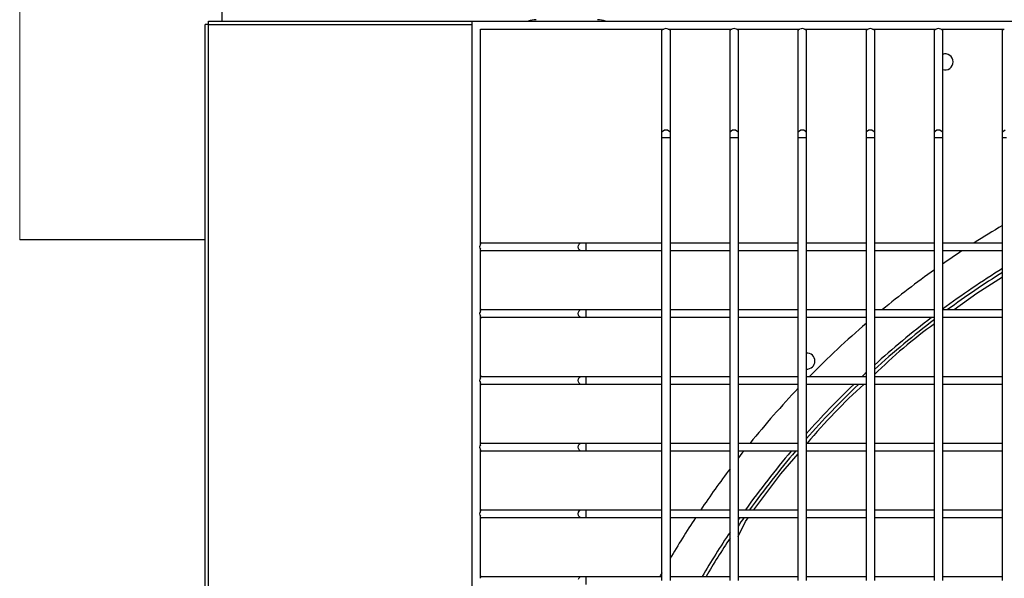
# Model space of a CAD drawing. Header units: millimetres. Extents: x 4 to 3534, y 14 to 98.
# Tile 31 of 161: x 17.131 to 17.5, y 58.775 to 58.985. Entities that reach past the tile are written whole.
import ezdxf

# ---------------------------------------------------------------- set-up
doc = ezdxf.new("R2010")
doc.units = ezdxf.units.MM
doc.header["$MEASUREMENT"] = 0
doc.layers.add('ARQ - EQUIPO CONDENSADORA', color=2, linetype='Continuous')
doc.layers.add('ARQ-DETALHES', color=7, linetype='Continuous')
doc.layers.add('ARQ-COTAS', color=1, linetype='Continuous', lineweight=18)

msp = doc.modelspace()

# ---------------------------------------------------------------- linework, layer by layer
at = {"layer": 'ARQ - EQUIPO CONDENSADORA', "color": 7, "linetype": 'Continuous'}
for p, q in [((17.20700417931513, 58.98393013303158), (17.20700417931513, 58.99559213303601)), ((17.20185317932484, 58.98393013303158), (17.3006031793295, 58.98393013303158)), ((17.20185317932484, 58.98267913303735), (17.20185317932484, 58.98393013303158)), ((17.3006031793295, 58.98393013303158), (18.05660317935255, 58.98393013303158)), ((17.3006031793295, 58.22793013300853), (17.3006031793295, 58.98393013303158)), ((17.20185317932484, 58.98267913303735), (17.20060317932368, 58.98267913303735)), ((17.20060317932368, 58.22868113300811), (17.20060317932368, 58.98267913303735)), ((17.20185317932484, 58.22868113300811), (17.20185317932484, 58.98267913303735)), ((17.20185317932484, 58.98267913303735), (17.3006031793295, 58.98267913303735)), ((17.30360317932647, 58.90027959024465), (17.30360317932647, 58.9809301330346)), ((17.30360317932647, 58.9809301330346), (17.37225372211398, 58.9809301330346)), ((17.37160317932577, 58.98043013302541), (17.37160317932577, 58.9809301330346)), ((17.37160317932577, 58.94205710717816), (17.37160317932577, 58.98043013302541)), ((17.37395263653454, 58.9809301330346), (17.39775372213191, 58.9809301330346)), ((17.37460317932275, 58.9809301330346), (17.37460317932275, 58.98043013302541)), ((17.37460317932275, 58.98043013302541), (17.37460317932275, 58.94205710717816)), ((17.3971031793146, 58.98043013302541), (17.3971031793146, 58.9809301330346)), ((17.3971031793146, 58.94205710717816), (17.3971031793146, 58.98043013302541)), ((17.39945263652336, 58.9809301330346), (17.42325372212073, 58.9809301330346)), ((17.40010317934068, 58.9809301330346), (17.40010317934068, 58.98043013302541)), ((17.40010317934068, 58.98043013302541), (17.40010317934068, 58.94205710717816)), ((17.42260317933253, 58.98043013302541), (17.42260317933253, 58.9809301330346)), ((17.42260317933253, 58.94205710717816), (17.42260317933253, 58.98043013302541)), ((17.42495263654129, 58.9809301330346), (17.44875372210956, 58.9809301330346)), ((17.4256031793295, 58.9809301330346), (17.4256031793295, 58.98043013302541)), ((17.4256031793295, 58.98043013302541), (17.4256031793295, 58.94205710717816)), ((17.44810317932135, 58.98043013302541), (17.44810317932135, 58.9809301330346)), ((17.44810317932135, 58.94205710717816), (17.44810317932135, 58.98043013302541)), ((17.45045263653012, 58.9809301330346), (17.47425372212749, 58.9809301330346)), ((17.45110317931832, 58.9809301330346), (17.45110317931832, 58.98043013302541)), ((17.45110317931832, 58.98043013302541), (17.45110317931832, 58.94205710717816)), ((17.47360317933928, 58.98043013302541), (17.47360317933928, 58.9809301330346)), ((17.47360317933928, 58.94205710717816), (17.47360317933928, 58.98043013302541)), ((17.47595263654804, 58.9809301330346), (17.49975372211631, 58.9809301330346)), ((17.47660317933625, 58.9809301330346), (17.47660317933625, 58.98043013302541)), ((17.47660317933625, 58.98043013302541), (17.47660317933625, 58.94205710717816)), ((17.4991031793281, 58.98043013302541), (17.4991031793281, 58.9809301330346)), ((17.4991031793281, 58.94205710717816), (17.4991031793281, 58.98043013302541)), ((17.37171736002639, 58.94253852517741), (17.37204251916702, 58.94294665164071)), ((17.37204251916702, 58.94294665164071), (17.37252915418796, 58.94321935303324)), ((17.37252915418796, 58.94321935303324), (17.37310317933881, 58.9433151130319)), ((17.37310317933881, 58.9433151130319), (17.37367720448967, 58.94321935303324)), ((17.37367720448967, 58.94321935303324), (17.3741638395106, 58.94294665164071)), ((17.3741638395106, 58.94294665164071), (17.37448899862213, 58.94253852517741)), ((17.39721736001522, 58.94253852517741), (17.39754251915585, 58.94294665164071)), ((17.39754251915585, 58.94294665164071), (17.39802915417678, 58.94321935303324)), ((17.39802915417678, 58.94321935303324), (17.39860317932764, 58.9433151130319)), ((17.39860317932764, 58.9433151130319), (17.39917720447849, 58.94321935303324)), ((17.39917720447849, 58.94321935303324), (17.39966383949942, 58.94294665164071)), ((17.39966383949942, 58.94294665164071), (17.39998899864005, 58.94253852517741)), ((17.42271736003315, 58.94253852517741), (17.42304251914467, 58.94294665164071)), ((17.42304251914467, 58.94294665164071), (17.42352915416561, 58.94321935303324)), ((17.42352915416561, 58.94321935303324), (17.42410317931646, 58.9433151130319)), ((17.42410317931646, 58.9433151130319), (17.42467720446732, 58.94321935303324)), ((17.42467720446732, 58.94321935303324), (17.42516383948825, 58.94294665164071)), ((17.42516383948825, 58.94294665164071), (17.42548899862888, 58.94253852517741)), ((17.44821736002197, 58.94253852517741), (17.4485425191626, 58.94294665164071)), ((17.4485425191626, 58.94294665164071), (17.44902915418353, 58.94321935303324)), ((17.44902915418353, 58.94321935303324), (17.44960317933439, 58.9433151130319)), ((17.44960317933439, 58.9433151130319), (17.45017720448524, 58.94321935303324)), ((17.45017720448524, 58.94321935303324), (17.45066383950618, 58.94294665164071)), ((17.45066383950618, 58.94294665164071), (17.4509889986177, 58.94253852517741)), ((17.4737173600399, 58.94253852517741), (17.47404251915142, 58.94294665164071)), ((17.47404251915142, 58.94294665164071), (17.47452915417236, 58.94321935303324)), ((17.47452915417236, 58.94321935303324), (17.47510317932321, 58.9433151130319)), ((17.47510317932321, 58.9433151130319), (17.47567720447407, 58.94321935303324)), ((17.47567720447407, 58.94321935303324), (17.476163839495, 58.94294665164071)), ((17.476163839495, 58.94294665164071), (17.47648899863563, 58.94253852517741)), ((17.49921736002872, 58.94253852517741), (17.49954251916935, 58.94294665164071)), ((17.49954251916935, 58.94294665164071), (17.50002915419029, 58.94321935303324)), ((17.37160317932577, 58.94205710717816), (17.37171736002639, 58.94253852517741)), ((17.37160317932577, 58.94037976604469), (17.37160317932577, 58.94205710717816)), ((17.37160317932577, 58.89942959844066), (17.37160317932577, 58.94037976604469)), ((17.37160317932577, 58.94037976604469), (17.37310317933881, 58.94037976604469)), ((17.37310317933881, 58.94037976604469), (17.37460317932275, 58.94037976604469)), ((17.37448899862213, 58.94253852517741), (17.37460317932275, 58.94205710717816)), ((17.37460317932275, 58.94205710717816), (17.37460317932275, 58.94037976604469)), ((17.37460317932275, 58.94037976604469), (17.37460317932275, 58.89943013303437)), ((17.3971031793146, 58.94205710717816), (17.39721736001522, 58.94253852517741)), ((17.3971031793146, 58.94037976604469), (17.3971031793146, 58.94205710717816)), ((17.3971031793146, 58.89942959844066), (17.3971031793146, 58.94037976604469)), ((17.3971031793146, 58.94037976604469), (17.39860317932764, 58.94037976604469)), ((17.39860317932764, 58.94037976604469), (17.40010317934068, 58.94037976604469)), ((17.39998899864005, 58.94253852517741), (17.40010317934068, 58.94205710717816)), ((17.40010317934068, 58.94205710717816), (17.40010317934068, 58.94037976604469)), ((17.40010317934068, 58.94037976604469), (17.40010317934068, 58.89943013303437)), ((17.42260317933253, 58.94205710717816), (17.42271736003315, 58.94253852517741)), ((17.42260317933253, 58.94037976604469), (17.42260317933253, 58.94205710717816)), ((17.42260317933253, 58.89942959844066), (17.42260317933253, 58.94037976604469)), ((17.42260317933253, 58.94037976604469), (17.42410317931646, 58.94037976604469)), ((17.42410317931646, 58.94037976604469), (17.4256031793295, 58.94037976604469)), ((17.42548899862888, 58.94253852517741), (17.4256031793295, 58.94205710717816)), ((17.4256031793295, 58.94205710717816), (17.4256031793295, 58.94037976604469)), ((17.4256031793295, 58.94037976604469), (17.4256031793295, 58.89943013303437)), ((17.44810317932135, 58.94205710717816), (17.44821736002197, 58.94253852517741)), ((17.44810317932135, 58.94037976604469), (17.44810317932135, 58.94205710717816)), ((17.44810317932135, 58.89942959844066), (17.44810317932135, 58.94037976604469)), ((17.44810317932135, 58.94037976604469), (17.44960317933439, 58.94037976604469)), ((17.44960317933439, 58.94037976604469), (17.45110317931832, 58.94037976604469)), ((17.4509889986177, 58.94253852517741), (17.45110317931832, 58.94205710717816)), ((17.45110317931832, 58.94205710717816), (17.45110317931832, 58.94037976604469)), ((17.45110317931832, 58.94037976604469), (17.45110317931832, 58.89943013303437)), ((17.47360317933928, 58.94205710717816), (17.4737173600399, 58.94253852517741)), ((17.47360317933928, 58.94037976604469), (17.47360317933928, 58.94205710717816)), ((17.47360317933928, 58.89942959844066), (17.47360317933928, 58.94037976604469)), ((17.47360317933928, 58.94037976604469), (17.47510317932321, 58.94037976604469)), ((17.47510317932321, 58.94037976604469), (17.47660317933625, 58.94037976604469)), ((17.47648899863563, 58.94253852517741), (17.47660317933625, 58.94205710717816)), ((17.47660317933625, 58.94205710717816), (17.47660317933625, 58.94037976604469)), ((17.47660317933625, 58.94037976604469), (17.47660317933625, 58.89943013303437)), ((17.4991031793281, 58.94205710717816), (17.49921736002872, 58.94253852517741)), ((17.4991031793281, 58.94037976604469), (17.4991031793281, 58.94205710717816)), ((17.4991031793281, 58.89942959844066), (17.4991031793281, 58.94037976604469)), ((17.4991031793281, 58.94037976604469), (17.50060317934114, 58.94037976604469)), ((17.30360317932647, 58.90093013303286), (17.30410317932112, 58.90093013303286)), ((17.30360317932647, 58.87527959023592), (17.30360317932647, 58.89858067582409)), ((17.30410317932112, 58.90093013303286), (17.34150209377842, 58.90093013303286)), ((17.34024408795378, 58.89943013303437), (17.34033984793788, 58.90000415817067)), ((17.34033984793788, 58.89885610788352), (17.34024408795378, 58.89943013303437)), ((17.34033984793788, 58.90000415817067), (17.34061254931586, 58.90049079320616)), ((17.34061254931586, 58.89836947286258), (17.34033984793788, 58.89885610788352)), ((17.34061254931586, 58.90049079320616), (17.34102067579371, 58.90081595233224)), ((17.34102067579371, 58.90081595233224), (17.34150209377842, 58.90093013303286)), ((17.34150209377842, 58.90093013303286), (17.34317943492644, 58.90093013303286)), ((17.34317943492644, 58.90093013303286), (17.37160317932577, 58.90093013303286)), ((17.34317943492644, 58.89793013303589), (17.34317943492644, 58.90093013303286)), ((17.37160317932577, 58.87442959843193), (17.37160317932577, 58.89942959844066)), ((17.37460317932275, 58.90093013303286), (17.3971031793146, 58.90093013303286)), ((17.37460317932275, 58.89943013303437), (17.37460317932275, 58.87443013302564)), ((17.3971031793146, 58.87442959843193), (17.3971031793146, 58.89942959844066)), ((17.40010317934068, 58.90093013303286), (17.42260317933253, 58.90093013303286)), ((17.40010317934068, 58.89943013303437), (17.40010317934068, 58.87443013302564)), ((17.42260317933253, 58.87442959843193), (17.42260317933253, 58.89942959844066)), ((17.4256031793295, 58.90093013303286), (17.44810317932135, 58.90093013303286)), ((17.4256031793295, 58.89943013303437), (17.4256031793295, 58.87443013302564)), ((17.44810317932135, 58.87442959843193), (17.44810317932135, 58.89942959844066)), ((17.45110317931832, 58.90093013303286), (17.47360317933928, 58.90093013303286)), ((17.45110317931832, 58.89943013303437), (17.45110317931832, 58.87443013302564)), ((17.47360317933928, 58.87442959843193), (17.47360317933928, 58.89942959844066)), ((17.47660317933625, 58.90093013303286), (17.4991031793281, 58.90093013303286)), ((17.47660317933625, 58.89943013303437), (17.47660317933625, 58.87443013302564)), ((17.4991031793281, 58.87442959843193), (17.4991031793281, 58.89942959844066)), ((17.30410317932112, 58.89793013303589), (17.30360317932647, 58.89793013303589)), ((17.34150209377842, 58.89793013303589), (17.30410317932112, 58.89793013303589)), ((17.34102067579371, 58.89804431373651), (17.34061254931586, 58.89836947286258)), ((17.34150209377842, 58.89793013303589), (17.34102067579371, 58.89804431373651)), ((17.34317943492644, 58.89793013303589), (17.34150209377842, 58.89793013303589)), ((17.37160317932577, 58.89793013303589), (17.34317943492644, 58.89793013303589)), ((17.3971031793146, 58.89793013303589), (17.37460317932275, 58.89793013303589)), ((17.42260317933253, 58.89793013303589), (17.40010317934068, 58.89793013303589)), ((17.44810317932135, 58.89793013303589), (17.4256031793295, 58.89793013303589)), ((17.47360317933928, 58.89793013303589), (17.45110317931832, 58.89793013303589)), ((17.4991031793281, 58.89793013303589), (17.47660317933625, 58.89793013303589)), ((17.48946887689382, 58.8821135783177), (17.4991031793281, 58.88824208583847)), ((17.48094135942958, 58.87593013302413), (17.48946887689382, 58.8821135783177)), ((17.30360317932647, 58.87593013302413), (17.30410317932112, 58.87593013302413)), ((17.30360317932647, 58.85027959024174), (17.30360317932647, 58.87358067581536)), ((17.30410317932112, 58.87293013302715), (17.30360317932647, 58.87293013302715)), ((17.30410317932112, 58.87593013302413), (17.34150209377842, 58.87593013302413)), ((17.34150209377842, 58.87293013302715), (17.30410317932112, 58.87293013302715)), ((17.34024408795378, 58.87443013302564), (17.34033984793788, 58.87500415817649)), ((17.34033984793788, 58.87385610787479), (17.34024408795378, 58.87443013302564)), ((17.34033984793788, 58.87500415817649), (17.34061254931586, 58.87549079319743)), ((17.34061254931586, 58.87336947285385), (17.34033984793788, 58.87385610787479)), ((17.34061254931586, 58.87549079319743), (17.34102067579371, 58.87581595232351)), ((17.34102067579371, 58.87304431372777), (17.34061254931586, 58.87336947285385)), ((17.34102067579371, 58.87581595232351), (17.34150209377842, 58.87593013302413)), ((17.34150209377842, 58.87293013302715), (17.34102067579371, 58.87304431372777)), ((17.34150209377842, 58.87593013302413), (17.34317943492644, 58.87593013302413)), ((17.34317943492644, 58.87293013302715), (17.34150209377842, 58.87293013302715)), ((17.34317943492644, 58.87593013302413), (17.37160317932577, 58.87593013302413)), ((17.34317943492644, 58.87293013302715), (17.34317943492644, 58.87593013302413)), ((17.37160317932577, 58.87293013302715), (17.34317943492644, 58.87293013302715)), ((17.37160317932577, 58.84942959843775), (17.37160317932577, 58.87442959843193)), ((17.37460317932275, 58.87593013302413), (17.3971031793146, 58.87593013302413)), ((17.37460317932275, 58.87443013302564), (17.37460317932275, 58.84943013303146)), ((17.3971031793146, 58.87293013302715), (17.37460317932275, 58.87293013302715)), ((17.3971031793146, 58.84942959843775), (17.3971031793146, 58.87442959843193)), ((17.40010317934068, 58.87593013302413), (17.42260317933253, 58.87593013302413)), ((17.40010317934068, 58.87443013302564), (17.40010317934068, 58.84943013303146)), ((17.42260317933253, 58.87293013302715), (17.40010317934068, 58.87293013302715)), ((17.42260317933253, 58.84942959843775), (17.42260317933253, 58.87442959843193)), ((17.4256031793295, 58.87593013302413), (17.44810317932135, 58.87593013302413)), ((17.4256031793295, 58.87443013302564), (17.4256031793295, 58.84943013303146)), ((17.44810317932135, 58.87293013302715), (17.4256031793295, 58.87293013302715)), ((17.44810317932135, 58.84942959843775), (17.44810317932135, 58.87442959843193)), ((17.45110317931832, 58.87593013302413), (17.47360317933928, 58.87593013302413)), ((17.45110317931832, 58.87443013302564), (17.45110317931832, 58.84943013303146)), ((17.47360317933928, 58.87293013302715), (17.45110317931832, 58.87293013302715)), ((17.47360317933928, 58.84942959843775), (17.47360317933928, 58.87442959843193)), ((17.47660317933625, 58.87593013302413), (17.4991031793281, 58.87593013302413)), ((17.47660317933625, 58.87443013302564), (17.47660317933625, 58.84943013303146)), ((17.4991031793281, 58.87293013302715), (17.47660317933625, 58.87293013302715)), ((17.4991031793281, 58.84942959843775), (17.4991031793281, 58.87442959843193)), ((17.30360317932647, 58.85093013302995), (17.30410317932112, 58.85093013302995)), ((17.30410317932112, 58.85093013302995), (17.34150209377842, 58.85093013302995)), ((17.34061254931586, 58.85049079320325), (17.34102067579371, 58.85081595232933)), ((17.34102067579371, 58.85081595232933), (17.34150209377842, 58.85093013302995)), ((17.34150209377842, 58.85093013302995), (17.34317943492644, 58.85093013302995)), ((17.34317943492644, 58.85093013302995), (17.37160317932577, 58.85093013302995)), ((17.34317943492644, 58.84793013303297), (17.34317943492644, 58.85093013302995)), ((17.37460317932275, 58.85093013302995), (17.3971031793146, 58.85093013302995)), ((17.40010317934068, 58.85093013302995), (17.42260317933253, 58.85093013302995)), ((17.4256031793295, 58.85093013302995), (17.44810317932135, 58.85093013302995)), ((17.45110317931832, 58.85093013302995), (17.47360317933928, 58.85093013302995)), ((17.47660317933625, 58.85093013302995), (17.4991031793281, 58.85093013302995)), ((17.30360317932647, 58.82527959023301), (17.30360317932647, 58.84858067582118)), ((17.30410317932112, 58.84793013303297), (17.30360317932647, 58.84793013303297)), ((17.34150209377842, 58.84793013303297), (17.30410317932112, 58.84793013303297)), ((17.34024408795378, 58.84943013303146), (17.34033984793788, 58.85000415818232)), ((17.34033984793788, 58.84885610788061), (17.34024408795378, 58.84943013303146)), ((17.34033984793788, 58.85000415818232), (17.34061254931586, 58.85049079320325)), ((17.34061254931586, 58.84836947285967), (17.34033984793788, 58.84885610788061)), ((17.34102067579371, 58.8480443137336), (17.34061254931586, 58.84836947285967)), ((17.34150209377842, 58.84793013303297), (17.34102067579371, 58.8480443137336)), ((17.34317943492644, 58.84793013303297), (17.34150209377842, 58.84793013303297)), ((17.37160317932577, 58.84793013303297), (17.34317943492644, 58.84793013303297)), ((17.37160317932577, 58.82442959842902), (17.37160317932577, 58.84942959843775)), ((17.37460317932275, 58.84943013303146), (17.37460317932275, 58.82443013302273)), ((17.3971031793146, 58.84793013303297), (17.37460317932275, 58.84793013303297)), ((17.3971031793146, 58.82442959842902), (17.3971031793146, 58.84942959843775)), ((17.40010317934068, 58.84943013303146), (17.40010317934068, 58.82443013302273)), ((17.42260317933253, 58.84793013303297), (17.40010317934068, 58.84793013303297)), ((17.42260317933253, 58.82442959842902), (17.42260317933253, 58.84942959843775)), ((17.4256031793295, 58.84943013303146), (17.4256031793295, 58.82443013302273)), ((17.44810317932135, 58.84793013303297), (17.4256031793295, 58.84793013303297)), ((17.44810317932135, 58.82442959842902), (17.44810317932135, 58.84942959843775)), ((17.45110317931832, 58.84943013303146), (17.45110317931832, 58.82443013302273)), ((17.47360317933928, 58.84793013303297), (17.45110317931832, 58.84793013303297)), ((17.47360317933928, 58.82442959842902), (17.47360317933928, 58.84942959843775)), ((17.47660317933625, 58.84943013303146), (17.47660317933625, 58.82443013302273)), ((17.4991031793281, 58.84793013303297), (17.47660317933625, 58.84793013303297)), ((17.4991031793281, 58.82442959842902), (17.4991031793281, 58.84942959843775)), ((17.30360317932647, 58.82593013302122), (17.30410317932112, 58.82593013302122)), ((17.30410317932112, 58.82593013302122), (17.34150209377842, 58.82593013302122)), ((17.34024408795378, 58.82443013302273), (17.34033984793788, 58.82500415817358)), ((17.34033984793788, 58.82500415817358), (17.34061254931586, 58.82549079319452)), ((17.34061254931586, 58.82549079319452), (17.34102067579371, 58.8258159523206)), ((17.34102067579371, 58.8258159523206), (17.34150209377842, 58.82593013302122)), ((17.34150209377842, 58.82593013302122), (17.34317943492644, 58.82593013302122)), ((17.34317943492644, 58.82593013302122), (17.37160317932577, 58.82593013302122)), ((17.34317943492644, 58.82293013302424), (17.34317943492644, 58.82593013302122)), ((17.37460317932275, 58.82593013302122), (17.3971031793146, 58.82593013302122)), ((17.40010317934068, 58.82593013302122), (17.42260317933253, 58.82593013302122)), ((17.4256031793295, 58.82593013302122), (17.44810317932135, 58.82593013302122)), ((17.45110317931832, 58.82593013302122), (17.47360317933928, 58.82593013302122)), ((17.47660317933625, 58.82593013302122), (17.4991031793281, 58.82593013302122)), ((17.30360317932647, 58.80027959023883), (17.30360317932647, 58.82358067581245)), ((17.30410317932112, 58.82293013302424), (17.30360317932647, 58.82293013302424)), ((17.34150209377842, 58.82293013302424), (17.30410317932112, 58.82293013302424)), ((17.34033984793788, 58.82385610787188), (17.34024408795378, 58.82443013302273)), ((17.34061254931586, 58.82336947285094), (17.34033984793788, 58.82385610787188)), ((17.34102067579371, 58.82304431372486), (17.34061254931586, 58.82336947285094)), ((17.34150209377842, 58.82293013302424), (17.34102067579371, 58.82304431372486)), ((17.34317943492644, 58.82293013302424), (17.34150209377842, 58.82293013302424)), ((17.37160317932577, 58.82293013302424), (17.34317943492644, 58.82293013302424)), ((17.37160317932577, 58.79942959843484), (17.37160317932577, 58.82442959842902)), ((17.37460317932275, 58.82443013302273), (17.37460317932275, 58.79943013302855)), ((17.3971031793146, 58.82293013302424), (17.37460317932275, 58.82293013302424)), ((17.3971031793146, 58.79942959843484), (17.3971031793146, 58.82442959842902)), ((17.40010317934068, 58.82443013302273), (17.40010317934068, 58.79943013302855)), ((17.42260317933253, 58.82293013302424), (17.40010317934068, 58.82293013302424)), ((17.41613664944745, 58.81435781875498), (17.42260317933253, 58.82196654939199)), ((17.42260317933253, 58.79942959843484), (17.42260317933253, 58.82442959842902)), ((17.4256031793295, 58.82443013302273), (17.4256031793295, 58.79943013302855)), ((17.44810317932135, 58.82293013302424), (17.4256031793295, 58.82293013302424)), ((17.44810317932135, 58.79942959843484), (17.44810317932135, 58.82442959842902)), ((17.45110317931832, 58.82443013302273), (17.45110317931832, 58.79943013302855)), ((17.47360317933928, 58.82293013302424), (17.45110317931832, 58.82293013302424)), ((17.47360317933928, 58.79942959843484), (17.47360317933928, 58.82442959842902)), ((17.47660317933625, 58.82443013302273), (17.47660317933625, 58.79943013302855)), ((17.4991031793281, 58.82293013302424), (17.47660317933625, 58.82293013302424)), ((17.4991031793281, 58.79942959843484), (17.4991031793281, 58.82442959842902)), ((17.40600690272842, 58.80093013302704), (17.41613664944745, 58.81435781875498)), ((17.30360317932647, 58.80093013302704), (17.30410317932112, 58.80093013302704)), ((17.30410317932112, 58.80093013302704), (17.34150209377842, 58.80093013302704)), ((17.34024408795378, 58.79943013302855), (17.34033984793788, 58.80000415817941)), ((17.34033984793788, 58.7988561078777), (17.34024408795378, 58.79943013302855)), ((17.34033984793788, 58.80000415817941), (17.34061254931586, 58.80049079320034)), ((17.34061254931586, 58.80049079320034), (17.34102067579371, 58.80081595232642)), ((17.34102067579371, 58.80081595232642), (17.34150209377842, 58.80093013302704)), ((17.34150209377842, 58.80093013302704), (17.34317943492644, 58.80093013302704)), ((17.34317943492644, 58.80093013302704), (17.37160317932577, 58.80093013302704)), ((17.34317943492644, 58.79793013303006), (17.34317943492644, 58.80093013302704)), ((17.37160317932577, 58.77442959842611), (17.37160317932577, 58.79942959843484)), ((17.37460317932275, 58.80093013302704), (17.3971031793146, 58.80093013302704)), ((17.37460317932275, 58.79943013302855), (17.37460317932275, 58.77443013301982)), ((17.3971031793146, 58.77442959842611), (17.3971031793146, 58.79942959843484)), ((17.40010317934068, 58.80093013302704), (17.42260317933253, 58.80093013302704)), ((17.40010317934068, 58.79943013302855), (17.40010317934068, 58.77443013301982)), ((17.42260317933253, 58.77442959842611), (17.42260317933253, 58.79942959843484)), ((17.4256031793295, 58.80093013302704), (17.44810317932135, 58.80093013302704)), ((17.4256031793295, 58.79943013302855), (17.4256031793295, 58.77443013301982)), ((17.44810317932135, 58.77442959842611), (17.44810317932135, 58.79942959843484)), ((17.45110317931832, 58.80093013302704), (17.47360317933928, 58.80093013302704)), ((17.45110317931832, 58.79943013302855), (17.45110317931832, 58.77443013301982)), ((17.47360317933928, 58.77442959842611), (17.47360317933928, 58.79942959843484)), ((17.47660317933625, 58.80093013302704), (17.4991031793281, 58.80093013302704)), ((17.47660317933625, 58.79943013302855), (17.47660317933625, 58.77443013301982)), ((17.4991031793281, 58.77442959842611), (17.4991031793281, 58.79942959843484)), ((17.30360317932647, 58.7752795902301), (17.30360317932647, 58.79858067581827)), ((17.30410317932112, 58.79793013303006), (17.30360317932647, 58.79793013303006)), ((17.34150209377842, 58.79793013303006), (17.30410317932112, 58.79793013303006)), ((17.34061254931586, 58.79836947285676), (17.34033984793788, 58.7988561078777)), ((17.34102067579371, 58.79804431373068), (17.34061254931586, 58.79836947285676)), ((17.34150209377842, 58.79793013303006), (17.34102067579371, 58.79804431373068)), ((17.34317943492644, 58.79793013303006), (17.34150209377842, 58.79793013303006)), ((17.37160317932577, 58.79793013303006), (17.34317943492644, 58.79793013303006)), ((17.3971031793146, 58.79793013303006), (17.37460317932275, 58.79793013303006)), ((17.42260317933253, 58.79793013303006), (17.40010317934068, 58.79793013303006)), ((17.40010317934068, 58.7909360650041), (17.40289325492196, 58.796508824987)), ((17.40289325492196, 58.796508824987), (17.4038295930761, 58.79793013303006)), ((17.44810317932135, 58.79793013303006), (17.4256031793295, 58.79793013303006)), ((17.47360317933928, 58.79793013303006), (17.45110317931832, 58.79793013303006)), ((17.4991031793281, 58.79793013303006), (17.47660317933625, 58.79793013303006)), ((17.30360317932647, 58.77593013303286), (17.30410317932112, 58.77593013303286)), ((17.30410317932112, 58.77593013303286), (17.34150209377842, 58.77593013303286)), ((17.34033984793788, 58.77500415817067), (17.34061254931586, 58.77549079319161)), ((17.34061254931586, 58.77549079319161), (17.34102067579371, 58.77581595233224)), ((17.34102067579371, 58.77581595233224), (17.34150209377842, 58.77593013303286)), ((17.34150209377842, 58.77593013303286), (17.34317943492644, 58.77593013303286)), ((17.34317943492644, 58.77593013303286), (17.37160317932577, 58.77593013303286)), ((17.34317943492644, 58.77293013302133), (17.34317943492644, 58.77593013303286)), ((17.37460317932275, 58.77593013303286), (17.3971031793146, 58.77593013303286)), ((17.39713809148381, 58.77593013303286), (17.3971031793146, 58.7767420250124)), ((17.40010317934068, 58.77593013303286), (17.42260317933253, 58.77593013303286)), ((17.4256031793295, 58.77593013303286), (17.44810317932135, 58.77593013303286)), ((17.45110317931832, 58.77593013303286), (17.47360317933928, 58.77593013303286)), ((17.47660317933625, 58.77593013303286), (17.4991031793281, 58.77593013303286))]:
    msp.add_line(p, q, dxfattribs=at)
for centre, radius, start, end in [((17.32450417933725, 58.97704213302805), 0.007500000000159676, 90, 113.3067175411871), ((17.34750417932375, 58.97704213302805), 0.007500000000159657, 66.6932824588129, 90), ((17.37222706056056, 58.98038572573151), 0.0006254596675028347, 119.4935052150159, 175.9286008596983), ((17.37310317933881, 58.97993992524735), 0.001304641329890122, 49.37510833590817, 130.6248918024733), ((17.37397929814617, 58.98038572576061), 0.0006254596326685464, 4.071392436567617, 60.50649609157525), ((17.39772706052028, 58.98038572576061), 0.0006254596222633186, 119.4935029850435, 175.928602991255), ((17.39860317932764, 58.9799399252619), 0.001304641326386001, 49.37510811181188, 130.6248918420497), ((17.39947929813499, 58.98038572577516), 0.0006254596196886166, 4.071391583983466, 60.50649671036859), ((17.42322706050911, 58.98038572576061), 0.0006254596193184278, 119.4935028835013, 175.9286036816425), ((17.42410317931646, 58.97993992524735), 0.001304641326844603, 49.37510816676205, 130.6248918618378), ((17.42497929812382, 58.98038572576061), 0.0006254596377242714, 4.071393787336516, 60.50649593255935), ((17.44872706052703, 58.98038572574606), 0.0006254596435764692, 119.4935037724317, 175.9285987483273), ((17.44960317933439, 58.9799399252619), 0.001304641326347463, 49.375108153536, 130.6248918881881), ((17.45047929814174, 58.98038572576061), 0.0006254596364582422, 4.071392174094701, 60.50649586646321), ((17.47422706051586, 58.98038572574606), 0.0006254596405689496, 119.4935036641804, 175.9285994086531), ((17.47510317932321, 58.97993992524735), 0.001304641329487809, 49.37510821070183, 130.6248917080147), ((17.47597929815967, 58.98038572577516), 0.0006254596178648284, 4.071391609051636, 60.50649680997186), ((17.49972706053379, 58.98038572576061), 0.0006254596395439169, 119.4935037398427, 175.9286009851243), ((17.47760417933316, 58.9687291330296), 0.003000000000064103, 0, 109.4914790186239), ((17.47760417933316, 58.9687291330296), 0.003000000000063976, 250.5085209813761, 0), ((17.6776041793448, 58.60493113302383), 0.3512500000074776, 120.5432019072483, 122.5734697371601), ((17.30459338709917, 58.89943013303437), 0.001304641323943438, 139.3751079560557, 220.6248920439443), ((17.30414758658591, 58.90030625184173), 0.0006254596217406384, 94.07139160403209, 150.506495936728), ((17.30414758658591, 58.89855401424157), 0.0006254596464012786, 209.4935057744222, 265.9286074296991), ((17.6776041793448, 58.60493113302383), 0.351250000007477, 123.4714385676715, 124.9069140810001), ((17.6776041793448, 58.60493113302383), 0.3375000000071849, 121.9306122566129, 126.5524578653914), ((17.6776041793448, 58.60493113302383), 0.3512500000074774, 125.5058281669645, 129.5087529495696), ((17.6776041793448, 58.60493113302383), 0.3362500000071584, 122.0634442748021, 126.298383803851), ((17.30459338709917, 58.87443013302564), 0.00130464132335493, 139.3751079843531, 220.6248920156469), ((17.30414758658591, 58.875306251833), 0.0006254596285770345, 94.07139229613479, 150.5064963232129), ((17.30414758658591, 58.87355401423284), 0.0006254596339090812, 209.493504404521, 265.9286076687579), ((17.6776041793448, 58.60493113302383), 0.3375000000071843, 127.4323924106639, 132.153107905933), ((17.6776041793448, 58.60493113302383), 0.3512500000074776, 130.7972015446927, 135.5446658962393), ((17.6776041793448, 58.60493113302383), 0.336250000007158, 127.3508701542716, 132.346217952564), ((17.58414098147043, 58.71714638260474), 0.1891280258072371, 125.7648641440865, 134.7026214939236), ((17.4258741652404, 58.85666114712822), 0.003000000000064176, 0, 95.18251335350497), ((17.4258741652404, 58.85666114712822), 0.003000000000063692, 264.817486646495, 0), ((17.30414758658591, 58.85030625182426), 0.0006254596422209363, 94.07139257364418, 150.5064948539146), ((17.6776041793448, 58.60493113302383), 0.3375000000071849, 132.8438745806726, 133.2069215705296), ((17.30459338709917, 58.84943013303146), 0.001304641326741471, 139.3751081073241, 220.6248918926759), ((17.30414758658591, 58.84855401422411), 0.0006254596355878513, 209.493504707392, 265.9286076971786), ((17.6776041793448, 58.60493113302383), 0.3375000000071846, 133.9457641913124, 138.3027086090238), ((17.6776041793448, 58.60493113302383), 0.336250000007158, 133.724338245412, 138.5423554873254), ((17.59566626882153, 58.68351113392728), 0.2215387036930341, 132.0835510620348, 139.9943733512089), ((17.6776041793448, 58.60493113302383), 0.3512500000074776, 136.5505579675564, 141.01044938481), ((17.30459338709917, 58.82443013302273), 0.00130464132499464, 139.375108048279, 220.6248919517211), ((17.30414758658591, 58.82530625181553), 0.0006254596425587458, 94.07139278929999, 150.5064952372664), ((17.30414758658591, 58.82355401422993), 0.0006254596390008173, 209.4935051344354, 265.9286076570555), ((17.6776041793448, 58.60493113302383), 0.3512500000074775, 141.6372806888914, 142.1891033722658), ((17.6776041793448, 58.60493113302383), 0.3375000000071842, 139.7650886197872, 144.4975492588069), ((17.6776041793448, 58.60493113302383), 0.3362500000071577, 139.5846301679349, 144.3454631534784), ((17.6776041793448, 58.60493113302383), 0.351250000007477, 142.9946545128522, 146.0821081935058), ((17.30459338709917, 58.79943013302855), 0.001304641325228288, 139.3751080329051, 220.6248919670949), ((17.30414758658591, 58.80030625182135), 0.000625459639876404, 94.07139277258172, 150.5064956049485), ((17.30414758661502, 58.79855401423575), 0.0006254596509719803, 209.4935054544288, 265.9286069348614), ((17.6776041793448, 58.60493113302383), 0.3512500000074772, 146.6697960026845, 149.6138876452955), ((17.6776041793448, 58.60493113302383), 0.3375000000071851, 145.120744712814, 145.308167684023), ((17.6776041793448, 58.60493113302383), 0.3362500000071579, 144.972137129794, 145.6170703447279), ((17.6776041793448, 58.60493113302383), 0.3375000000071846, 146.2133509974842, 149.5581448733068), ((17.6776041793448, 58.60493113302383), 0.336250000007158, 146.5330146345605, 149.4328913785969), ((17.6776041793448, 58.60493113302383), 0.3512500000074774, 150.5957300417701, 150.8675682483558), ((17.30414758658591, 58.77530625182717), 0.0006254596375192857, 94.07139274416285, 150.5064958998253)]:
    msp.add_arc(centre, radius, start, end, dxfattribs=at)
at = {"layer": 'ARQ-COTAS', "color": 7}
msp.add_line((17.13115480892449, 59.05204213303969), (17.13115480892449, 58.90204213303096), dxfattribs=at)
at = {"layer": 'ARQ-DETALHES', "color": 7}
msp.add_line((17.20060317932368, 58.90204213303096), (17.13115480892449, 58.90204213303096), dxfattribs=at)

doc.saveas('drawing.dxf')
